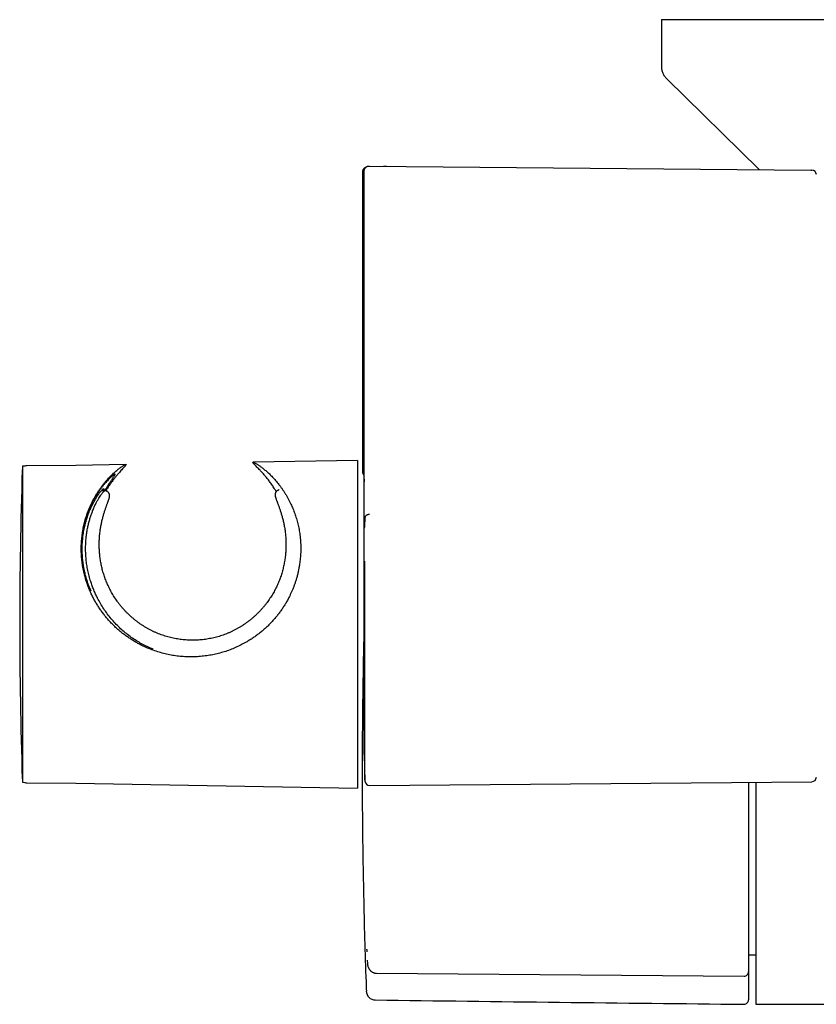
# Model space of a CAD drawing. Header units: millimetres. Extents: x 8 to 1095, y 12 to 2372.
# Tile 33 of 88: x 309 to 397, y 1087 to 1196. Entities that reach past the tile are written whole.
import ezdxf

# ---------------------------------------------------------------- set-up
doc = ezdxf.new("R2010")
doc.units = ezdxf.units.MM

msp = doc.modelspace()

# ---------------------------------------------------------------- linework, layer by layer
at = {"color": 7, "linetype": 'Continuous', "lineweight": 30}
for p, q in [((380.19, 1196.37), (380.19, 1191.2)), ((380.19, 1196.37), (450.19, 1196.37)), ((380.79, 1189.78), (391.06, 1179.68)), ((346.92, 1179.43), (346.92, 1146.06)), ((347.12, 1140.08), (347.12, 1179.56)), ((347.62, 1180.06), (347.7, 1180.06)), ((347.7, 1180.06), (396.8, 1179.63)), ((349.6, 1180.03), (349.31, 1180.05)), ((396.8, 1179.63), (396.93, 1179.63)), ((309.34, 1146.66), (309.07, 1146.66)), ((309.07, 1146.66), (309.07, 1111.48)), ((315.01, 1146.76), (309.55, 1146.71)), ((320.59, 1146.86), (315.01, 1146.76)), ((346.37, 1147.31), (334.75, 1147.1)), ((346.37, 1147.31), (346.37, 1110.83)), ((318.25, 1143.93), (317.96, 1143.93)), ((347.12, 1114.57), (347.12, 1139.5)), ((347.12, 1114.57), (347.2, 1111.6)), ((309.07, 1111.48), (309.34, 1111.47)), ((309.55, 1111.42), (315.01, 1111.37)), ((315.01, 1111.37), (346.37, 1110.83)), ((347.71, 1111.12), (396.93, 1111.55)), ((389.89, 1111.48), (389.89, 1098.02)), ((390.69, 1111.49), (390.69, 1086.77)), ((347.71, 1111.12), (347.71, 1111.12)), ((389.89, 1096.75), (389.89, 1095.23)), ((389.89, 1095.1), (389.89, 1090.41)), ((347.46, 1091.7), (347.48, 1091.3)), ((389.89, 1092.27), (390.69, 1092.27)), ((348.48, 1090.23), (389.39, 1089.89)), ((389.89, 1090.38), (389.89, 1087.27)), ((390.69, 1086.77), (403.72, 1086.77))]:
    msp.add_line(p, q, dxfattribs=at)
at = {"color": 7, "linetype": 'Continuous', "lineweight": 30, "flags": 128}
for points in [[(309.07, 1146.32), (309.07, 1146.3), (309.06, 1146.23)], [(309.06, 1111.9), (309.07, 1111.83), (309.07, 1111.81)]]:
    msp.add_lwpolyline(points, dxfattribs=at)
at = {"color": 7, "linetype": 'Continuous', "lineweight": 30}
for centre, radius, start, end in [((396.93, 1179.13), 0.5, 359.9837, 89.5), ((309.56, 1146.21), 0.5, 90.5, 116.2042), ((829.59, 1129.07), 520.81, 178.1116, 181.8884), ((309.56, 1111.92), 0.5, 243.7958, 269.5), ((347.7, 1111.62), 0.5, 181.4291, 270.4987), ((396.93, 1112.05), 0.5, 270.4964, 0.1761), ((389.39, 1090.39), 0.5, 269.5229, 0.0007), ((348.35, 1088.26), 1, 182.1629, 269.2125), ((489.22, 11336.29), 10250, 269.212476, 269.441933), ((389.39, 1087.27), 0.5, 269.4419, 0)]:
    msp.add_arc(centre, radius, start, end, dxfattribs=at)
for points, knots in [([(380.19, 1191.2), (380.19, 1191.14), (380.2, 1191), (380.23, 1190.8), (380.27, 1190.61), (380.34, 1190.43), (380.42, 1190.25), (380.53, 1190.08), (380.65, 1189.92), (380.74, 1189.83), (380.79, 1189.78)], [0, 0, 0, 0, 0.129502, 0.255184, 0.378256, 0.5, 0.621744, 0.744816, 0.870498, 1, 1, 1, 1]), ([(347.25, 1179.9), (347.25, 1179.89), (347.24, 1179.89), (347.22, 1179.88), (347.18, 1179.87), (347.14, 1179.84), (347.1, 1179.81), (347.06, 1179.77), (347.02, 1179.73), (346.99, 1179.68), (346.96, 1179.62), (346.94, 1179.56), (346.92, 1179.49), (346.92, 1179.45), (346.92, 1179.43), (346.92, 1179.43)], [0, 0, 0, 0, 0.02042, 0.075203, 0.136783, 0.210886, 0.296298, 0.387805, 0.483679, 0.582805, 0.684073, 0.786699, 0.89018, 0.99419, 1, 1, 1, 1]), ([(347.12, 1179.56), (347.12, 1179.57), (347.12, 1179.6), (347.13, 1179.67), (347.15, 1179.75), (347.19, 1179.82), (347.24, 1179.89), (347.3, 1179.95), (347.37, 1180), (347.45, 1180.03), (347.53, 1180.06), (347.59, 1180.06), (347.62, 1180.06)], [0, 0, 0, 0, 0.027634, 0.132866, 0.241149, 0.346396, 0.454697, 0.559978, 0.668315, 0.773596, 0.881929, 1, 1, 1, 1]), ([(319.29, 1128.89), (319.18, 1128.99), (318.97, 1129.2), (318.66, 1129.54), (318.37, 1129.88), (318.09, 1130.24), (317.82, 1130.6), (317.56, 1130.98), (317.32, 1131.37), (317.09, 1131.76), (316.88, 1132.16), (316.69, 1132.56), (316.52, 1132.97), (316.35, 1133.39), (316.21, 1133.81), (316.08, 1134.23), (315.97, 1134.66), (315.87, 1135.07), (315.79, 1135.48), (315.73, 1135.88), (315.69, 1136.28), (315.65, 1136.68), (315.63, 1137.07), (315.62, 1137.46), (315.63, 1137.85), (315.65, 1138.21), (315.67, 1138.55), (315.71, 1138.86), (315.75, 1139.18), (315.8, 1139.49), (315.85, 1139.79), (315.92, 1140.1), (315.99, 1140.39), (316.09, 1140.78), (316.24, 1141.25), (316.41, 1141.72), (316.57, 1142.11), (316.72, 1142.44), (316.88, 1142.76), (317.04, 1143.07), (317.21, 1143.36), (317.38, 1143.65), (317.56, 1143.93), (317.74, 1144.19), (317.93, 1144.45), (318.11, 1144.69), (318.3, 1144.92), (318.49, 1145.13), (318.67, 1145.33), (318.86, 1145.53), (319.04, 1145.71), (319.22, 1145.88), (319.4, 1146.04), (319.57, 1146.19), (319.73, 1146.32), (319.89, 1146.44), (320.04, 1146.55), (320.17, 1146.64), (320.29, 1146.71), (320.38, 1146.77), (320.45, 1146.81), (320.51, 1146.84), (320.56, 1146.85), (320.59, 1146.86), (320.6, 1146.85), (320.61, 1146.84), (320.61, 1146.82), (320.59, 1146.79), (320.55, 1146.74), (320.5, 1146.67), (320.44, 1146.61), (320.37, 1146.53), (320.27, 1146.42), (320.14, 1146.27), (319.96, 1146.08), (319.77, 1145.86), (319.55, 1145.6), (319.31, 1145.31), (319.06, 1144.98), (318.8, 1144.62), (318.57, 1144.27), (318.42, 1144.02), (318.36, 1143.92)], [0, 0, 0, 0, 0.011169, 0.022339, 0.033579, 0.044819, 0.056156, 0.067492, 0.07891, 0.090329, 0.101511, 0.112692, 0.123959, 0.135226, 0.146603, 0.157979, 0.169446, 0.180913, 0.191671, 0.20243, 0.213258, 0.224087, 0.235001, 0.245915, 0.256892, 0.26787, 0.277104, 0.286346, 0.295862, 0.305378, 0.314925, 0.324473, 0.334098, 0.343723, 0.363025, 0.381974, 0.394431, 0.406899, 0.419735, 0.432571, 0.445449, 0.458328, 0.471307, 0.484287, 0.497303, 0.510319, 0.523093, 0.535875, 0.548685, 0.561503, 0.574698, 0.587892, 0.60113, 0.614367, 0.627733, 0.641099, 0.654531, 0.667962, 0.68119, 0.69444, 0.705002, 0.715563, 0.726183, 0.736804, 0.746017, 0.755231, 0.764488, 0.773745, 0.79048, 0.80102, 0.811559, 0.822151, 0.832743, 0.851067, 0.869441, 0.886002, 0.905684, 0.925461, 0.945274, 0.965259, 0.985278, 1, 1, 1, 1]), ([(337.32, 1143.84), (337.26, 1143.95), (337.11, 1144.2), (336.86, 1144.58), (336.59, 1144.96), (336.31, 1145.32), (336.04, 1145.65), (335.82, 1145.9), (335.65, 1146.08), (335.51, 1146.24), (335.34, 1146.41), (335.17, 1146.58), (335.03, 1146.73), (334.92, 1146.84), (334.86, 1146.91), (334.81, 1146.96), (334.78, 1147), (334.75, 1147.04), (334.73, 1147.08), (334.73, 1147.1), (334.74, 1147.1), (334.76, 1147.1), (334.79, 1147.1), (334.82, 1147.09), (334.87, 1147.07), (334.93, 1147.04), (335.01, 1147), (335.11, 1146.94), (335.24, 1146.86), (335.36, 1146.78), (335.48, 1146.7), (335.62, 1146.6), (335.77, 1146.49), (335.92, 1146.37), (336.07, 1146.24), (336.23, 1146.1), (336.4, 1145.96), (336.62, 1145.75), (336.85, 1145.52), (337.08, 1145.27), (337.26, 1145.07), (337.44, 1144.86), (337.62, 1144.63), (337.8, 1144.39), (337.98, 1144.14), (338.16, 1143.88), (338.33, 1143.61), (338.5, 1143.33), (338.66, 1143.04), (338.82, 1142.74), (338.99, 1142.38), (339.19, 1141.94), (339.39, 1141.41), (339.54, 1140.94), (339.65, 1140.55), (339.73, 1140.25), (339.8, 1139.95), (339.86, 1139.64), (339.91, 1139.33), (339.96, 1139), (340, 1138.66), (340.03, 1138.3), (340.05, 1137.94), (340.05, 1137.59), (340.05, 1137.24), (340.04, 1136.92), (340.02, 1136.59), (339.98, 1136.16), (339.92, 1135.72), (339.84, 1135.26), (339.76, 1134.87), (339.67, 1134.48), (339.56, 1134.1), (339.45, 1133.75), (339.33, 1133.41), (339.2, 1133.08), (339.07, 1132.75), (338.93, 1132.44), (338.77, 1132.12), (338.59, 1131.77), (338.38, 1131.4), (338.15, 1131.03), (337.91, 1130.67), (337.65, 1130.32), (337.39, 1129.97), (337.1, 1129.64), (336.81, 1129.31), (336.5, 1128.99), (336.17, 1128.68), (335.83, 1128.38), (335.48, 1128.09), (335.12, 1127.82), (334.75, 1127.55), (334.37, 1127.31), (333.92, 1127.04), (333.4, 1126.76), (332.81, 1126.48), (332.19, 1126.22), (331.55, 1126), (330.9, 1125.82), (330.25, 1125.67), (329.58, 1125.56), (328.9, 1125.48), (328.2, 1125.44), (327.5, 1125.44), (326.8, 1125.48), (326.12, 1125.55), (325.45, 1125.67), (324.79, 1125.82), (324.13, 1126), (323.48, 1126.23), (322.84, 1126.49), (322.29, 1126.75), (321.83, 1127), (321.44, 1127.22), (321.06, 1127.47), (320.69, 1127.72), (320.32, 1127.99), (319.97, 1128.27), (319.62, 1128.57), (319.4, 1128.78), (319.29, 1128.89)], [0, 0, 0, 0, 0.009638, 0.023313, 0.037108, 0.050927, 0.064869, 0.078836, 0.085854, 0.092876, 0.104091, 0.115618, 0.127172, 0.138804, 0.144639, 0.150473, 0.156202, 0.161936, 0.173184, 0.178983, 0.184783, 0.190606, 0.19643, 0.202313, 0.208196, 0.214101, 0.220006, 0.231615, 0.239016, 0.246425, 0.254054, 0.261683, 0.269337, 0.27699, 0.2847, 0.29241, 0.300138, 0.307867, 0.32303, 0.330925, 0.338824, 0.346942, 0.35506, 0.363197, 0.371333, 0.379521, 0.387708, 0.395917, 0.404127, 0.412181, 0.420241, 0.432624, 0.445355, 0.458117, 0.464543, 0.470968, 0.477413, 0.483859, 0.490186, 0.496518, 0.503402, 0.510285, 0.517202, 0.524118, 0.530111, 0.536103, 0.542122, 0.54814, 0.559015, 0.565913, 0.57281, 0.579753, 0.586697, 0.592726, 0.598756, 0.604817, 0.610879, 0.616359, 0.621846, 0.628914, 0.635982, 0.643097, 0.650213, 0.657387, 0.664562, 0.671782, 0.679002, 0.686393, 0.693784, 0.701219, 0.708655, 0.716146, 0.723636, 0.731169, 0.738703, 0.749382, 0.760373, 0.771395, 0.782502, 0.793642, 0.804581, 0.81567, 0.827089, 0.838545, 0.850099, 0.861692, 0.873083, 0.883997, 0.895233, 0.906504, 0.917867, 0.929265, 0.940461, 0.947836, 0.955211, 0.962627, 0.970042, 0.97751, 0.984977, 0.992489, 1, 1, 1, 1]), ([(319.41, 1145.78), (319.39, 1145.78), (319.36, 1145.77), (319.28, 1145.72), (319.18, 1145.65), (319.06, 1145.56), (318.93, 1145.44), (318.79, 1145.31), (318.62, 1145.15), (318.45, 1144.96), (318.26, 1144.75), (318.07, 1144.52), (317.87, 1144.26), (317.67, 1143.99), (317.46, 1143.68), (317.26, 1143.36), (317.06, 1143), (316.85, 1142.62), (316.66, 1142.22), (316.48, 1141.79), (316.31, 1141.34), (316.15, 1140.86), (316.02, 1140.4), (315.92, 1139.96), (315.83, 1139.55), (315.76, 1139.13), (315.71, 1138.69), (315.67, 1138.23), (315.65, 1137.76), (315.65, 1137.28), (315.67, 1136.79), (315.71, 1136.3), (315.76, 1135.83), (315.83, 1135.41), (315.92, 1134.99), (316.01, 1134.58), (316.11, 1134.23), (316.18, 1134), (316.23, 1133.85), (316.26, 1133.75), (316.29, 1133.68), (316.3, 1133.63), (316.31, 1133.6), (316.32, 1133.58), (316.33, 1133.56), (316.33, 1133.55), (316.33, 1133.55), (316.34, 1133.54), (316.34, 1133.54)], [0, 0, 0, 0, 0.033472, 0.066945, 0.096748, 0.12658, 0.156415, 0.186223, 0.216862, 0.247526, 0.278192, 0.308834, 0.339576, 0.370339, 0.401102, 0.431844, 0.463326, 0.494835, 0.52634, 0.557818, 0.589048, 0.620294, 0.65152, 0.675498, 0.699497, 0.723494, 0.747467, 0.771754, 0.796114, 0.820503, 0.844878, 0.86921, 0.893477, 0.911662, 0.929845, 0.953557, 0.969076, 0.979289, 0.986052, 0.990559, 0.993585, 0.995635, 0.99704, 0.998017, 0.999033, 0.999505, 0.999891, 1, 1, 1, 1]), ([(318.54, 1144.42), (318.58, 1144.48), (318.66, 1144.61), (318.78, 1144.79), (318.89, 1144.95), (319, 1145.12), (319.11, 1145.28), (319.21, 1145.43), (319.3, 1145.56), (319.36, 1145.66), (319.4, 1145.74), (319.4, 1145.77), (319.41, 1145.78)], [0, 0, 0, 0, 0.080618, 0.161238, 0.242314, 0.32339, 0.434846, 0.546367, 0.657818, 0.771855, 0.885967, 1, 1, 1, 1]), ([(346.92, 1146.06), (346.92, 1146.05), (346.92, 1146.03), (346.92, 1145.98), (346.94, 1145.92), (346.96, 1145.86), (346.98, 1145.81), (347.01, 1145.76), (347.03, 1145.74), (347.04, 1145.73)], [0, 0, 0, 0, 0.0192002, 0.204689, 0.3837471, 0.5567117, 0.7236746, 0.884523, 1, 1, 1, 1]), ([(347.02, 1145.93), (347.02, 1145.94), (347.02, 1145.94), (347.02, 1145.94), (347.02, 1145.94), (347.02, 1145.93), (347.03, 1145.91), (347.03, 1145.88), (347.04, 1145.81), (347.05, 1145.7), (347.06, 1145.54), (347.08, 1145.38), (347.09, 1145.2), (347.11, 1145.06), (347.12, 1144.96), (347.12, 1144.93)], [0, 0, 0, 0, 0.005863, 0.020057, 0.037574, 0.059619, 0.087529, 0.123131, 0.16495, 0.317534, 0.470319, 0.622557, 0.774972, 0.927453, 1, 1, 1, 1]), ([(318.25, 1143.93), (318.29, 1144), (318.39, 1144.17), (318.49, 1144.33), (318.54, 1144.42)], [0, 0, 0, 0, 0.474791, 1, 1, 1, 1]), ([(316.69, 1132.81), (316.62, 1132.97), (316.49, 1133.29), (316.32, 1133.78), (316.17, 1134.27), (316.05, 1134.72), (315.96, 1135.13), (315.89, 1135.5), (315.84, 1135.86), (315.79, 1136.23), (315.76, 1136.59), (315.74, 1136.94), (315.73, 1137.3), (315.73, 1137.65), (315.74, 1138), (315.77, 1138.35), (315.8, 1138.69), (315.84, 1139.02), (315.89, 1139.35), (315.95, 1139.66), (316.02, 1139.97), (316.09, 1140.29), (316.18, 1140.61), (316.28, 1140.94), (316.39, 1141.25), (316.5, 1141.55), (316.62, 1141.83), (316.74, 1142.1), (316.86, 1142.36), (316.99, 1142.62), (317.13, 1142.87), (317.27, 1143.11), (317.41, 1143.33), (317.54, 1143.52), (317.66, 1143.7), (317.78, 1143.84), (317.88, 1143.97), (317.97, 1144.06), (318.03, 1144.12), (318.08, 1144.16), (318.12, 1144.17), (318.14, 1144.16), (318.14, 1144.12), (318.12, 1144.06), (318.1, 1143.99), (318.08, 1143.94), (318.07, 1143.93)], [0, 0, 0, 0, 0.023437, 0.046947, 0.070677, 0.094481, 0.112164, 0.12994, 0.147717, 0.165687, 0.183657, 0.201818, 0.219979, 0.238229, 0.257159, 0.276171, 0.295182, 0.314358, 0.333533, 0.352866, 0.3722, 0.391605, 0.41443, 0.437285, 0.460227, 0.483197, 0.506475, 0.52978, 0.553166, 0.576579, 0.604274, 0.632014, 0.659893, 0.687821, 0.716324, 0.744885, 0.773634, 0.802449, 0.8291, 0.855811, 0.882708, 0.909671, 0.937376, 0.965153, 0.993141, 1, 1, 1, 1]), ([(323.64, 1126.29), (323.51, 1126.34), (323.17, 1126.48), (322.64, 1126.74), (322.05, 1127.06), (321.47, 1127.42), (320.92, 1127.81), (320.39, 1128.24), (319.88, 1128.69), (319.4, 1129.18), (318.94, 1129.69), (318.52, 1130.23), (318.12, 1130.79), (317.76, 1131.37), (317.47, 1131.92), (317.22, 1132.42), (317.02, 1132.89), (316.84, 1133.36), (316.66, 1133.88), (316.49, 1134.45), (316.35, 1135.07), (316.24, 1135.69), (316.17, 1136.3), (316.12, 1136.9), (316.11, 1137.48), (316.12, 1138.04), (316.16, 1138.58), (316.22, 1139.1), (316.3, 1139.6), (316.39, 1140.08), (316.5, 1140.52), (316.63, 1140.94), (316.76, 1141.34), (316.9, 1141.73), (317.07, 1142.12), (317.24, 1142.49), (317.41, 1142.82), (317.58, 1143.11), (317.73, 1143.34), (317.86, 1143.53), (317.97, 1143.67), (318.06, 1143.79), (318.14, 1143.87), (318.2, 1143.92), (318.24, 1143.94), (318.25, 1143.93), (318.25, 1143.93)], [0, 0, 0, 0, 0.0145001, 0.037386, 0.0602989, 0.0833125, 0.1065019, 0.1297036, 0.1528394, 0.1759901, 0.1992426, 0.2226809, 0.2460814, 0.2693963, 0.2927285, 0.3103059, 0.3280035, 0.3457495, 0.3633727, 0.3867569, 0.4101174, 0.4335624, 0.4571971, 0.4809318, 0.5045011, 0.5279928, 0.5514916, 0.5750733, 0.5987852, 0.6223928, 0.645867, 0.6692692, 0.6926541, 0.7160719, 0.7442828, 0.7726587, 0.8009397, 0.8291183, 0.8572788, 0.8807971, 0.904422, 0.9280969, 0.9516112, 0.9750165, 0.9983769, 1, 1, 1, 1]), ([(322.1, 1129.17), (322.06, 1129.21), (321.93, 1129.3), (321.72, 1129.45), (321.48, 1129.65), (321.25, 1129.85), (321.02, 1130.05), (320.8, 1130.27), (320.58, 1130.48), (320.38, 1130.71), (320.18, 1130.93), (319.98, 1131.16), (319.8, 1131.4), (319.62, 1131.64), (319.46, 1131.88), (319.3, 1132.12), (319.15, 1132.37), (319, 1132.62), (318.87, 1132.87), (318.74, 1133.12), (318.62, 1133.37), (318.5, 1133.63), (318.4, 1133.88), (318.3, 1134.14), (318.21, 1134.4), (318.12, 1134.66), (318.04, 1134.92), (317.97, 1135.18), (317.91, 1135.44), (317.85, 1135.7), (317.8, 1135.95), (317.76, 1136.21), (317.72, 1136.47), (317.69, 1136.73), (317.66, 1136.99), (317.65, 1137.25), (317.63, 1137.51), (317.62, 1137.76), (317.62, 1138.01), (317.63, 1138.26), (317.64, 1138.51), (317.65, 1138.75), (317.67, 1138.99), (317.7, 1139.23), (317.73, 1139.47), (317.76, 1139.7), (317.8, 1139.93), (317.84, 1140.15), (317.89, 1140.37), (317.93, 1140.59), (317.98, 1140.79), (318.04, 1140.99), (318.09, 1141.19), (318.14, 1141.37), (318.2, 1141.55), (318.25, 1141.72), (318.31, 1141.89), (318.36, 1142.04), (318.41, 1142.19), (318.47, 1142.33), (318.51, 1142.46), (318.56, 1142.58), (318.6, 1142.7), (318.64, 1142.8), (318.67, 1142.9), (318.7, 1142.99), (318.73, 1143.09), (318.75, 1143.17), (318.77, 1143.24), (318.77, 1143.29), (318.78, 1143.34), (318.78, 1143.39), (318.78, 1143.43), (318.77, 1143.48), (318.76, 1143.53), (318.75, 1143.58), (318.73, 1143.63), (318.7, 1143.68), (318.66, 1143.74), (318.61, 1143.79), (318.56, 1143.83), (318.5, 1143.87), (318.44, 1143.9), (318.37, 1143.92), (318.31, 1143.93), (318.27, 1143.93), (318.25, 1143.93), (318.25, 1143.93)], [0, 0, 0, 0, 0.006662, 0.019539, 0.032341, 0.045081, 0.057772, 0.070429, 0.083062, 0.095621, 0.108135, 0.120626, 0.133063, 0.145418, 0.157668, 0.169785, 0.181917, 0.194004, 0.206066, 0.21812, 0.230183, 0.242264, 0.254235, 0.266297, 0.278464, 0.290685, 0.302909, 0.315068, 0.327142, 0.339333, 0.351667, 0.36416, 0.37681, 0.389612, 0.402559, 0.415642, 0.428848, 0.442164, 0.455571, 0.46905, 0.482582, 0.496279, 0.510297, 0.524524, 0.538958, 0.55359, 0.568407, 0.583394, 0.598531, 0.613795, 0.629159, 0.644596, 0.660158, 0.675811, 0.69158, 0.707441, 0.723367, 0.739338, 0.755336, 0.771349, 0.787382, 0.803453, 0.819653, 0.835658, 0.851599, 0.868089, 0.885506, 0.904876, 0.917002, 0.925988, 0.933535, 0.939902, 0.945419, 0.950333, 0.954832, 0.959056, 0.963112, 0.967076, 0.970994, 0.975305, 0.979539, 0.983617, 0.987613, 0.991739, 0.995832, 0.999929, 1, 1, 1, 1]), ([(337.64, 1144.02), (337.63, 1144.02), (337.61, 1144.02), (337.56, 1144.01), (337.49, 1143.98), (337.43, 1143.94), (337.37, 1143.9), (337.33, 1143.85), (337.29, 1143.8), (337.26, 1143.74), (337.23, 1143.69), (337.22, 1143.64), (337.21, 1143.59), (337.2, 1143.54), (337.2, 1143.5), (337.2, 1143.45), (337.2, 1143.4), (337.21, 1143.35), (337.22, 1143.29), (337.24, 1143.22), (337.26, 1143.14), (337.3, 1143.04), (337.33, 1142.95), (337.37, 1142.84), (337.41, 1142.73), (337.46, 1142.61), (337.5, 1142.48), (337.55, 1142.35), (337.61, 1142.2), (337.66, 1142.05), (337.72, 1141.89), (337.78, 1141.72), (337.83, 1141.54), (337.89, 1141.36), (337.95, 1141.17), (338, 1140.97), (338.06, 1140.76), (338.11, 1140.55), (338.16, 1140.33), (338.2, 1140.1), (338.25, 1139.87), (338.28, 1139.63), (338.32, 1139.39), (338.35, 1139.15), (338.37, 1138.9), (338.39, 1138.65), (338.4, 1138.4), (338.41, 1138.15), (338.41, 1137.89), (338.41, 1137.63), (338.4, 1137.37), (338.38, 1137.11), (338.36, 1136.84), (338.33, 1136.58), (338.29, 1136.32), (338.25, 1136.06), (338.2, 1135.79), (338.15, 1135.53), (338.08, 1135.27), (338.01, 1135), (337.94, 1134.74), (337.86, 1134.48), (337.77, 1134.22), (337.67, 1133.96), (337.57, 1133.71), (337.45, 1133.45), (337.34, 1133.2), (337.21, 1132.95), (337.08, 1132.69), (336.94, 1132.45), (336.79, 1132.2), (336.63, 1131.96), (336.47, 1131.72), (336.3, 1131.48), (336.12, 1131.25), (335.93, 1131.02), (335.74, 1130.79), (335.54, 1130.57), (335.33, 1130.36), (335.11, 1130.15), (334.89, 1129.94), (334.66, 1129.74), (334.42, 1129.54), (334.17, 1129.35), (333.92, 1129.17), (333.66, 1128.99), (333.4, 1128.82), (333.13, 1128.66), (332.86, 1128.51), (332.58, 1128.37), (332.3, 1128.23), (332.01, 1128.1), (331.72, 1127.98), (331.42, 1127.87), (331.12, 1127.77), (330.82, 1127.68), (330.52, 1127.6), (330.22, 1127.53), (329.91, 1127.47), (329.6, 1127.41), (329.29, 1127.37), (328.98, 1127.34), (328.67, 1127.31), (328.35, 1127.3), (328.04, 1127.29), (327.73, 1127.29), (327.42, 1127.31), (327.11, 1127.33), (326.8, 1127.36), (326.49, 1127.41), (326.18, 1127.46), (325.87, 1127.52), (325.57, 1127.59), (325.26, 1127.67), (324.96, 1127.76), (324.66, 1127.86), (324.37, 1127.96), (324.08, 1128.08), (323.79, 1128.21), (323.5, 1128.34), (323.22, 1128.49), (322.95, 1128.64), (322.67, 1128.8), (322.41, 1128.96), (322.22, 1129.09), (322.12, 1129.16), (322.1, 1129.17)], [0, 0, 0, 0, 0.000432, 0.003365, 0.006243, 0.009063, 0.011833, 0.014564, 0.017276, 0.019991, 0.022743, 0.025577, 0.028551, 0.031743, 0.035252, 0.039208, 0.043793, 0.049285, 0.056183, 0.064592, 0.077066, 0.088537, 0.099246, 0.110595, 0.121467, 0.1321, 0.142615, 0.153076, 0.16351, 0.174211, 0.184829, 0.195366, 0.205835, 0.216247, 0.226609, 0.236927, 0.247206, 0.25745, 0.267663, 0.277783, 0.287833, 0.297723, 0.30746, 0.317053, 0.326513, 0.335849, 0.345072, 0.354196, 0.363232, 0.372193, 0.381058, 0.389731, 0.39832, 0.406828, 0.415252, 0.423591, 0.431854, 0.44001, 0.448151, 0.45628, 0.464369, 0.472397, 0.480345, 0.488193, 0.496095, 0.50398, 0.51186, 0.519746, 0.527647, 0.53557, 0.54346, 0.551379, 0.559375, 0.567417, 0.575476, 0.583509, 0.59152, 0.599582, 0.607725, 0.615945, 0.624234, 0.632584, 0.640985, 0.649426, 0.657897, 0.666383, 0.67487, 0.683343, 0.691797, 0.700282, 0.708841, 0.717439, 0.726045, 0.734618, 0.743134, 0.751628, 0.760162, 0.768676, 0.777183, 0.785695, 0.794215, 0.802699, 0.811162, 0.819667, 0.828183, 0.836668, 0.845091, 0.853489, 0.861966, 0.87044, 0.878922, 0.887421, 0.895949, 0.90449, 0.913019, 0.921556, 0.9301, 0.93865, 0.947204, 0.95576, 0.964316, 0.972872, 0.981426, 0.989977, 0.998047, 1, 1, 1, 1]), ([(347.2, 1140.96), (347.19, 1140.77), (347.16, 1140.38), (347.14, 1139.97), (347.12, 1139.76)], [0, 0, 0, 0, 0.499917, 1, 1, 1, 1]), ([(347.71, 1141.3), (347.7, 1141.3), (347.66, 1141.3), (347.59, 1141.29), (347.51, 1141.27), (347.44, 1141.24), (347.37, 1141.21), (347.31, 1141.17), (347.26, 1141.12), (347.23, 1141.06), (347.21, 1141.01), (347.21, 1140.98), (347.2, 1140.96), (347.2, 1140.96)], [0, 0, 0, 0, 0.041898, 0.150386, 0.258873, 0.367361, 0.475848, 0.584333, 0.692818, 0.801299, 0.909779, 0.997535, 1, 1, 1, 1]), ([(347.12, 1139.76), (347.12, 1139.8), (347.12, 1139.89), (347.12, 1139.99), (347.12, 1140.06), (347.12, 1140.08)], [0, 0, 0, 0, 0.4083, 0.828438, 1, 1, 1, 1]), ([(347.12, 1139.5), (347.12, 1139.54), (347.12, 1139.62), (347.12, 1139.71), (347.12, 1139.76)], [0, 0, 0, 0, 0.490096, 1, 1, 1, 1]), ([(347.2, 1111.74), (347.2, 1111.75), (347.2, 1111.79), (347.2, 1111.9), (347.2, 1112.05), (347.2, 1112.23), (347.2, 1112.44), (347.2, 1112.68), (347.2, 1112.96), (347.2, 1113.25), (347.2, 1113.58), (347.2, 1113.93), (347.2, 1114.31), (347.2, 1114.72), (347.2, 1115.16), (347.2, 1115.62), (347.2, 1116.12), (347.2, 1116.68), (347.2, 1117.28), (347.2, 1117.9), (347.2, 1118.51), (347.2, 1119.13), (347.2, 1119.71), (347.2, 1120.24), (347.2, 1120.8), (347.2, 1121.45), (347.2, 1122.22), (347.2, 1122.97), (347.2, 1123.72), (347.2, 1124.45), (347.2, 1125.12), (347.2, 1125.73), (347.2, 1126.28), (347.2, 1126.87), (347.2, 1127.48), (347.2, 1128.18), (347.2, 1128.96), (347.2, 1129.79), (347.2, 1130.59), (347.2, 1131.37), (347.2, 1132.08), (347.2, 1132.73), (347.2, 1133.33), (347.2, 1134.01), (347.2, 1134.75), (347.2, 1135.47), (347.2, 1135.91), (347.2, 1136.09)], [0, 0, 0, 0, 0.011018, 0.033509, 0.055981, 0.078795, 0.10163, 0.124465, 0.14728, 0.169751, 0.192243, 0.214734, 0.237206, 0.26002, 0.282855, 0.30569, 0.328504, 0.354243, 0.379996, 0.405735, 0.429297, 0.45287, 0.476432, 0.49308, 0.509728, 0.535467, 0.56122, 0.586959, 0.610521, 0.634094, 0.657656, 0.674304, 0.690952, 0.70996, 0.728973, 0.747981, 0.774302, 0.800624, 0.824727, 0.84883, 0.872176, 0.891184, 0.910197, 0.929205, 0.955527, 0.981848, 1, 1, 1, 1]), ([(316.34, 1133.54), (316.39, 1133.42), (316.51, 1133.17), (316.63, 1132.93), (316.69, 1132.81)], [0, 0, 0, 0, 0.499915, 1, 1, 1, 1]), ([(347.12, 1129.87), (347.09, 1128.91), (347.03, 1126.37), (346.96, 1122.25), (346.9, 1117.51), (346.89, 1114.35), (346.89, 1112.77)], [0, 0, 0, 0, 0.168908, 0.445946, 0.722979, 1, 1, 1, 1]), ([(346.89, 1112.77), (346.89, 1111.16), (346.9, 1107.94), (346.96, 1103.12), (347.05, 1098.29), (347.17, 1093.47), (347.28, 1090.11), (347.35, 1088.36), (347.36, 1088.22)], [0, 0, 0, 0, 0.196544, 0.393096, 0.589652, 0.786207, 0.982753, 1, 1, 1, 1]), ([(389.89, 1098.02), (389.89, 1097.97), (389.89, 1097.88), (389.89, 1097.72), (389.89, 1097.55), (389.89, 1097.38), (389.89, 1097.21), (389.89, 1097.05), (389.89, 1096.89), (389.89, 1096.79), (389.89, 1096.75)], [0, 0, 0, 0, 0.121807, 0.243614, 0.365421, 0.487228, 0.609037, 0.730845, 0.865423, 1, 1, 1, 1]), ([(389.89, 1095.23), (389.89, 1095.23), (389.89, 1095.22), (389.89, 1095.2), (389.89, 1095.16), (389.89, 1095.13), (389.89, 1095.11), (389.89, 1095.1)], [0, 0, 0, 0, 0.060968, 0.295732, 0.530489, 0.765244, 1, 1, 1, 1]), ([(347.38, 1092.91), (347.38, 1092.91), (347.38, 1092.92), (347.38, 1092.91), (347.38, 1092.9), (347.39, 1092.87), (347.39, 1092.84), (347.39, 1092.8), (347.4, 1092.74), (347.4, 1092.68), (347.4, 1092.63), (347.4, 1092.6), (347.4, 1092.6)], [0, 0, 0, 0, 0.013506, 0.095796, 0.191648, 0.301396, 0.423932, 0.557078, 0.698271, 0.845118, 0.995656, 1, 1, 1, 1]), ([(347.48, 1091.3), (347.48, 1091.28), (347.48, 1091.23), (347.5, 1091.14), (347.52, 1091.03), (347.55, 1090.92), (347.6, 1090.82), (347.65, 1090.73), (347.7, 1090.65), (347.76, 1090.57), (347.83, 1090.5), (347.9, 1090.44), (347.97, 1090.38), (348.05, 1090.34), (348.14, 1090.3), (348.23, 1090.26), (348.32, 1090.24), (348.4, 1090.23), (348.44, 1090.23), (348.45, 1090.23)], [0, 0, 0, 0, 0.029162, 0.100649, 0.172411, 0.244, 0.315171, 0.378321, 0.440278, 0.501103, 0.561106, 0.620075, 0.677937, 0.735463, 0.798121, 0.854303, 0.91587, 0.975805, 1, 1, 1, 1]), ([(348.45, 1090.23), (348.46, 1090.23), (348.47, 1090.23), (348.48, 1090.23), (348.48, 1090.23)], [0, 0, 0, 0, 0.86865, 1, 1, 1, 1]), ([(389.89, 1090.41), (389.89, 1090.41), (389.89, 1090.4), (389.89, 1090.4), (389.89, 1090.4)], [0, 0, 0, 0, 0.270207, 1, 1, 1, 1])]:
    msp.add_open_spline(points, degree=3, knots=knots, dxfattribs=at)

doc.saveas('drawing.dxf')
